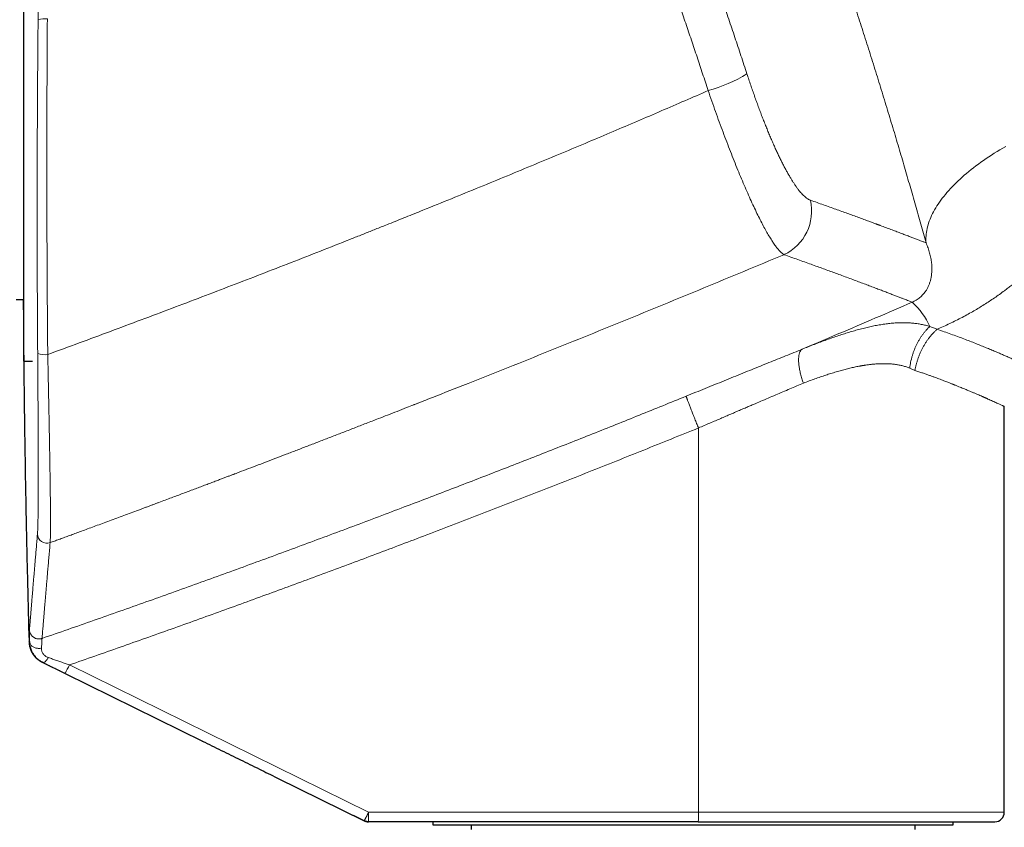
# Model space of a CAD drawing. Header units: millimetres. Extents: x 8 to 1110, y 12 to 672.
# Tile 54 of 58: x 852 to 914, y 577 to 628. Entities that reach past the tile are written whole.
import ezdxf

# ---------------------------------------------------------------- set-up
doc = ezdxf.new("R2010")
doc.units = ezdxf.units.MM

msp = doc.modelspace()

# ---------------------------------------------------------------- linework, layer by layer
at = {"color": 7, "linetype": 'Continuous', "lineweight": 30}
for p, q in [((852.109, 613.355), (852.109, 635.785)), ((852.109, 606.785), (852.109, 613.355)), ((851.609, 610.685), (852.109, 610.685)), ((852.109, 606.785), (852.656, 606.785)), ((852.109, 606.785), (852.656, 606.785)), ((914.309, 578.175), (914.309, 603.907)), ((853.267, 587.69), (863.48, 582.664)), ((868.158, 580.363), (873.696, 577.637)), ((873.696, 577.637), (873.007, 577.976)), ((894.893, 577.575), (873.961, 577.575)), ((878.059, 577.575), (878.059, 577.375)), ((878.059, 577.375), (884.111, 577.375)), ((880.472, 577.375), (880.472, 577.075)), ((884.111, 577.375), (911.059, 577.375)), ((908.646, 577.075), (908.646, 577.375)), ((911.059, 577.375), (911.059, 577.575))]:
    msp.add_line(p, q, dxfattribs=at)
at = {"color": 8, "linetype": 'Continuous', "lineweight": 0}
for p, q in [((908.641, 606.19), (908.306, 606.34)), ((894.904, 602.542), (894.904, 578.175)), ((852.471, 588.979), (852.461, 588.983)), ((853.296, 587.679), (853.305, 587.676)), ((853.306, 587.676), (853.297, 587.679)), ((873.971, 578.175), (854.993, 587.519)), ((854.718, 586.98), (868.158, 580.363)), ((873.971, 578.175), (894.904, 578.175)), ((894.904, 578.175), (914.309, 578.175))]:
    msp.add_line(p, q, dxfattribs=at)
at = {"color": 8, "linetype": 'Continuous', "lineweight": 0, "flags": 128}
for points in [[(909.341, 614.277), (909.334, 614.387), (909.332, 614.498), (909.335, 614.609), (909.341, 614.722), (909.352, 614.836), (909.368, 614.95), (909.387, 615.065), (909.411, 615.181), (909.44, 615.298), (909.472, 615.415), (909.509, 615.533), (909.551, 615.651), (909.596, 615.771), (909.646, 615.89), (909.7, 616.01), (909.759, 616.131), (909.821, 616.251), (909.888, 616.372), (909.959, 616.494), (910.034, 616.616), (910.113, 616.737), (910.196, 616.86), (910.284, 616.982), (910.375, 617.104), (910.47, 617.226), (910.57, 617.349), (910.673, 617.471), (910.78, 617.593), (910.891, 617.715), (911.006, 617.837), (911.124, 617.959), (911.247, 618.08), (911.373, 618.201), (911.502, 618.322), (911.636, 618.442), (911.772, 618.562), (911.913, 618.682), (912.057, 618.801), (912.204, 618.92), (912.355, 619.037), (912.509, 619.155), (912.666, 619.271), (912.826, 619.387), (912.99, 619.502), (913.156, 619.617), (913.326, 619.73), (913.499, 619.843), (913.674, 619.955), (913.853, 620.066), (914.034, 620.175), (914.218, 620.284), (914.405, 620.392)], [(852.471, 588.979), (852.474, 588.942), (852.482, 588.906), (852.494, 588.87), (852.51, 588.835), (852.531, 588.802), (852.555, 588.769), (852.584, 588.739), (852.615, 588.71), (852.65, 588.684), (852.689, 588.659), (852.73, 588.638), (852.773, 588.618), (852.819, 588.602), (852.867, 588.589), (852.916, 588.578), (852.966, 588.571), (853.017, 588.566), (853.068, 588.565), (853.12, 588.567), (853.171, 588.572), (853.221, 588.581)], [(853.659, 587.985), (853.633, 587.943), (853.606, 587.904), (853.579, 587.866), (853.552, 587.832), (853.525, 587.8), (853.499, 587.771), (853.473, 587.745), (853.447, 587.723), (853.423, 587.705), (853.4, 587.69), (853.378, 587.679), (853.357, 587.672), (853.338, 587.67), (853.321, 587.671), (853.305, 587.676)]]:
    msp.add_lwpolyline(points, dxfattribs=at)
at = {"color": 8, "linetype": 'Continuous', "lineweight": 0}
for centre, radius, start, end in [((853.442, 626.937), 1.549, 84.39238, 106.35961), ((892.646, 633.997), 10.472, 285.91714, 300.62756), ((899.028, 616.293), 3.055, 295.17655, 12.98382), ((905.497, 607.184), 4.46, 23.62057, 48.28784), ((853.444, 608.774), 1.586, 252.95172, 276.2355), ((853.564, 595.834), 0.6, 181.83706, 289.97421), ((846.23, 591.664), 9.694, 331.11012, 334.68458), ((865.369, 578.025), 8.604, 357.00167, 0.99863), ((886.301, 578.025), 8.604, 357.00167, 0.99863)]:
    msp.add_arc(centre, radius, start, end, dxfattribs=at)
at = {"color": 7, "linetype": 'Continuous', "lineweight": 30}
msp.add_arc((913.709, 578.175), 0.6, 270, 0, dxfattribs=at)
at = {"color": 8, "linetype": 'Continuous', "lineweight": 0}
for points, knots in [([(909.341, 614.277), (909.286, 614.474), (909.178, 614.867), (909.011, 615.462), (908.843, 616.062), (908.672, 616.665), (908.501, 617.268), (908.328, 617.871), (908.153, 618.474), (907.977, 619.081), (907.797, 619.695), (907.613, 620.317), (907.426, 620.947), (907.237, 621.581), (907.045, 622.218), (906.85, 622.859), (906.654, 623.504), (906.455, 624.15), (906.254, 624.797), (906.052, 625.444), (905.849, 626.092), (905.643, 626.741), (905.437, 627.388), (905.231, 628.031), (905.024, 628.671), (904.816, 629.31), (904.606, 629.953), (904.393, 630.598), (904.178, 631.247), (903.962, 631.895), (903.744, 632.542), (903.525, 633.188), (903.305, 633.833), (903.085, 634.475), (902.864, 635.113), (902.644, 635.746), (902.423, 636.377), (902.202, 637.007), (901.981, 637.63), (901.76, 638.248), (901.54, 638.86), (901.321, 639.467), (901.101, 640.073), (900.88, 640.676), (900.658, 641.28), (900.437, 641.878), (900.215, 642.473), (899.994, 643.063), (899.773, 643.649), (899.553, 644.23), (899.334, 644.803), (899.117, 645.369), (898.901, 645.929), (898.686, 646.482), (898.473, 647.025), (898.264, 647.559), (898.056, 648.084), (897.85, 648.603), (897.644, 649.119), (897.439, 649.631), (897.234, 650.138), (897.032, 650.637), (896.833, 651.127), (896.635, 651.609), (896.44, 652.082), (896.313, 652.391), (896.249, 652.545)], [0, 0, 0, 0, 0.015763, 0.031485, 0.047172, 0.062829, 0.078462, 0.093797, 0.10912, 0.124436, 0.139749, 0.15538, 0.171019, 0.186674, 0.202349, 0.218052, 0.233786, 0.249559, 0.265242, 0.280911, 0.296572, 0.312232, 0.327895, 0.343288, 0.358696, 0.374125, 0.389471, 0.405122, 0.420773, 0.436429, 0.452097, 0.467781, 0.483489, 0.499227, 0.514795, 0.530377, 0.545978, 0.561606, 0.577265, 0.592682, 0.608142, 0.62365, 0.638988, 0.654638, 0.670299, 0.685976, 0.701675, 0.717402, 0.733164, 0.748967, 0.764672, 0.780368, 0.79606, 0.811753, 0.827454, 0.842888, 0.858342, 0.87382, 0.88936, 0.905194, 0.921008, 0.936809, 0.952602, 0.968395, 0.984192, 1, 1, 1, 1]), ([(910.487, 649.73), (910.543, 649.608), (910.653, 649.364), (910.82, 648.992), (910.987, 648.619), (911.152, 648.245), (911.315, 647.873), (911.476, 647.503), (911.634, 647.135), (911.791, 646.769), (911.946, 646.404), (912.099, 646.04), (912.251, 645.679), (912.4, 645.319), (912.541, 644.976), (912.675, 644.65), (912.796, 644.352), (912.879, 644.147), (912.925, 644.033), (912.939, 643.998), (912.953, 643.962), (912.968, 643.927), (912.982, 643.892), (913.056, 643.708), (913.189, 643.375), (913.381, 642.889), (913.571, 642.403), (913.759, 641.916), (913.946, 641.43), (914.13, 640.944), (914.312, 640.46), (914.479, 640.01), (914.632, 639.596), (914.77, 639.219), (914.906, 638.842), (915.041, 638.467), (915.174, 638.093), (915.305, 637.721), (915.434, 637.35), (915.584, 636.918), (915.754, 636.423), (915.944, 635.86), (916.133, 635.292), (916.321, 634.72), (916.508, 634.143), (916.694, 633.561), (916.88, 632.97), (917.067, 632.37), (917.254, 631.761), (917.417, 631.22), (917.559, 630.745), (917.65, 630.439), (917.71, 630.233), (917.742, 630.126), (917.773, 630.02), (917.804, 629.913), (917.835, 629.806), (917.909, 629.551), (918.026, 629.146), (918.183, 628.591), (918.34, 628.032), (918.495, 627.471), (918.649, 626.907), (918.801, 626.341), (918.947, 625.789), (919.087, 625.251), (919.221, 624.729), (919.354, 624.206), (919.484, 623.684), (919.613, 623.161), (919.696, 622.816), (919.738, 622.642)], [0, 0, 0, 0, 0.017742, 0.035216, 0.052421, 0.069359, 0.086029, 0.10214, 0.117993, 0.133588, 0.148925, 0.164004, 0.178825, 0.193387, 0.207692, 0.220068, 0.232243, 0.242793, 0.244163, 0.24553, 0.246895, 0.248257, 0.249616, 0.250973, 0.269627, 0.288105, 0.306406, 0.324531, 0.34248, 0.360253, 0.37785, 0.395273, 0.408838, 0.422296, 0.435646, 0.448888, 0.462023, 0.47505, 0.487969, 0.500781, 0.520054, 0.53944, 0.558937, 0.578546, 0.598268, 0.618103, 0.638052, 0.65865, 0.679369, 0.700208, 0.714029, 0.727902, 0.731544, 0.73519, 0.73884, 0.742493, 0.74615, 0.74981, 0.768734, 0.787847, 0.807149, 0.82664, 0.846322, 0.866193, 0.886254, 0.90481, 0.923527, 0.942405, 0.961442, 0.980641, 1, 1, 1, 1]), ([(853.011, 639.943), (853.013, 639.929), (853.016, 639.899), (853.022, 639.837), (853.027, 639.762), (853.031, 639.674), (853.036, 639.572), (853.039, 639.459), (853.043, 639.336), (853.046, 639.205), (853.049, 639.062), (853.052, 638.909), (853.054, 638.741), (853.056, 638.559), (853.058, 638.361), (853.059, 638.152), (853.061, 637.931), (853.062, 637.7), (853.062, 637.519), (853.062, 637.398), (853.063, 637.349), (853.063, 637.31), (853.063, 637.278), (853.063, 637.244), (853.063, 637.192), (853.063, 637.119), (853.063, 637.015), (853.063, 636.894), (853.063, 636.755), (853.063, 636.603), (853.063, 636.439), (853.062, 636.263), (853.062, 636.072), (853.061, 635.867), (853.06, 635.647), (853.059, 635.414), (853.058, 635.167), (853.057, 634.904), (853.056, 634.649), (853.055, 634.405), (853.053, 634.176), (853.052, 633.964), (853.051, 633.774), (853.05, 633.648), (853.049, 633.562), (853.049, 633.517), (853.049, 633.472), (853.048, 633.426), (853.048, 633.385), (853.047, 633.235), (853.045, 632.975), (853.042, 632.601), (853.04, 632.226), (853.037, 631.851), (853.033, 631.471), (853.03, 631.087), (853.027, 630.7), (853.023, 630.285), (853.019, 629.843), (853.014, 629.373), (853.01, 628.9), (853.007, 628.583), (853.005, 628.424)], [0, 0, 0, 0, 0.023509, 0.046965, 0.070375, 0.093748, 0.11709, 0.140409, 0.162378, 0.184336, 0.206285, 0.22823, 0.250175, 0.273451, 0.296733, 0.320024, 0.343326, 0.366643, 0.389977, 0.39573, 0.400704, 0.403542, 0.406495, 0.409563, 0.412747, 0.420708, 0.429312, 0.440392, 0.452385, 0.465293, 0.478717, 0.49301, 0.508171, 0.524173, 0.541012, 0.558365, 0.576524, 0.59549, 0.615263, 0.630555, 0.646298, 0.662494, 0.673431, 0.684567, 0.687516, 0.690478, 0.693455, 0.696445, 0.699448, 0.701632, 0.725772, 0.749912, 0.773191, 0.796474, 0.819767, 0.84307, 0.866386, 0.889718, 0.91724, 0.944791, 0.972376, 1, 1, 1, 1]), ([(893.379, 638.083), (893.531, 637.678), (893.834, 636.868), (894.283, 635.651), (894.728, 634.432), (895.167, 633.211), (895.601, 631.99), (896.021, 630.79), (896.429, 629.612), (896.824, 628.457), (897.215, 627.301), (897.601, 626.144), (897.855, 625.372), (897.981, 624.986)], [0, 0, 0, 0, 0.093392, 0.186744, 0.280065, 0.373366, 0.466656, 0.559944, 0.647908, 0.735888, 0.823892, 0.911926, 1, 1, 1, 1]), ([(895.518, 623.927), (895.402, 624.283), (895.169, 624.996), (894.814, 626.064), (894.456, 627.132), (894.094, 628.199), (893.728, 629.265), (893.359, 630.331), (892.973, 631.431), (892.57, 632.565), (892.151, 633.734), (891.727, 634.901), (891.298, 636.067), (891.009, 636.843), (890.864, 637.231)], [0, 0, 0, 0, 0.080075, 0.160116, 0.240127, 0.320116, 0.400089, 0.480052, 0.560011, 0.647969, 0.735938, 0.823928, 0.911945, 1, 1, 1, 1]), ([(853.593, 628.479), (853.59, 628.109), (853.585, 627.367), (853.579, 626.255), (853.573, 625.142), (853.569, 624.03), (853.565, 622.917), (853.562, 621.738), (853.56, 620.493), (853.56, 619.182), (853.561, 617.871), (853.563, 616.606), (853.566, 615.389), (853.57, 614.218), (853.575, 613.048), (853.581, 611.877), (853.588, 610.707), (853.596, 609.536), (853.606, 608.366), (853.613, 607.587), (853.616, 607.197)], [0, 0, 0, 0, 0.052428, 0.104802, 0.157129, 0.209414, 0.261665, 0.313887, 0.375406, 0.436905, 0.498392, 0.55988, 0.614788, 0.669711, 0.724658, 0.779635, 0.834651, 0.889711, 0.944825, 1, 1, 1, 1]), ([(853.005, 628.424), (853.002, 628.055), (852.994, 627.318), (852.985, 626.212), (852.977, 625.105), (852.969, 623.998), (852.963, 622.892), (852.957, 621.719), (852.952, 620.481), (852.949, 619.177), (852.946, 617.873), (852.946, 616.615), (852.946, 615.404), (852.947, 614.24), (852.95, 613.076), (852.953, 611.912), (852.958, 610.748), (852.964, 609.584), (852.971, 608.42), (852.976, 607.645), (852.979, 607.257)], [0, 0, 0, 0, 0.05243, 0.104807, 0.157136, 0.209423, 0.261675, 0.313899, 0.375419, 0.436917, 0.498405, 0.559892, 0.6148, 0.669723, 0.724668, 0.779644, 0.834658, 0.889716, 0.944828, 1, 1, 1, 1]), ([(897.981, 624.986), (898.02, 624.868), (898.098, 624.632), (898.217, 624.281), (898.337, 623.932), (898.458, 623.588), (898.579, 623.249), (898.701, 622.918), (898.822, 622.594), (898.944, 622.275), (899.067, 621.96), (899.191, 621.649), (899.315, 621.344), (899.44, 621.045), (899.564, 620.755), (899.688, 620.473), (899.81, 620.201), (899.931, 619.94), (900.052, 619.688), (900.171, 619.445), (900.29, 619.21), (900.409, 618.984), (900.526, 618.769), (900.641, 618.565), (900.754, 618.374), (900.864, 618.196), (900.972, 618.03), (901.077, 617.876), (901.181, 617.731), (901.283, 617.598), (901.383, 617.477), (901.481, 617.368), (901.577, 617.271), (901.669, 617.187), (901.758, 617.115), (901.843, 617.057), (901.926, 617.01), (901.978, 616.99), (902.005, 616.979)], [0, 0, 0, 0, 0.028102, 0.056179, 0.084273, 0.112424, 0.140539, 0.168026, 0.195493, 0.222978, 0.250517, 0.278563, 0.306542, 0.334495, 0.36246, 0.39057, 0.418197, 0.445761, 0.473301, 0.500857, 0.528855, 0.556834, 0.584833, 0.612894, 0.640856, 0.668159, 0.695474, 0.722837, 0.750284, 0.778127, 0.805956, 0.833811, 0.861729, 0.889755, 0.917286, 0.944814, 0.972373, 1, 1, 1, 1]), ([(853.616, 607.197), (854.282, 607.441), (855.608, 607.927), (857.584, 608.66), (859.539, 609.39), (861.473, 610.118), (863.386, 610.843), (865.278, 611.566), (867.164, 612.293), (869.045, 613.023), (870.921, 613.757), (872.279, 614.292), (873.127, 614.628), (873.473, 614.766), (873.818, 614.903), (874.163, 615.04), (874.514, 615.18), (874.881, 615.326), (875.492, 615.57), (876.338, 615.909), (877.659, 616.441), (879.217, 617.072), (881.008, 617.802), (882.773, 618.527), (884.511, 619.247), (886.224, 619.961), (887.879, 620.656), (889.478, 621.331), (891.021, 621.988), (892.541, 622.639), (894.038, 623.284), (895.027, 623.714), (895.518, 623.927)], [0, 0, 0, 0, 0.04711, 0.093769, 0.139974, 0.185726, 0.231023, 0.275865, 0.32025, 0.365342, 0.409952, 0.454077, 0.462343, 0.470592, 0.478824, 0.487039, 0.495236, 0.503931, 0.513319, 0.539006, 0.5645, 0.607943, 0.650813, 0.693109, 0.73483, 0.775976, 0.816544, 0.854265, 0.891472, 0.928164, 0.96434, 1, 1, 1, 1]), ([(895.518, 623.927), (895.596, 623.703), (895.751, 623.256), (895.987, 622.594), (896.223, 621.941), (896.461, 621.3), (896.698, 620.673), (896.934, 620.06), (897.169, 619.465), (897.402, 618.889), (897.632, 618.333), (897.859, 617.8), (898.082, 617.291), (898.3, 616.809), (898.513, 616.356), (898.719, 615.934), (898.917, 615.543), (899.108, 615.184), (899.292, 614.858), (899.467, 614.565), (899.633, 614.305), (899.791, 614.079), (899.94, 613.887), (900.08, 613.731), (900.21, 613.607), (900.288, 613.555), (900.327, 613.528)], [0, 0, 0, 0, 0.041826, 0.083626, 0.125414, 0.167201, 0.208994, 0.250798, 0.292617, 0.334455, 0.376319, 0.418217, 0.46016, 0.502165, 0.544104, 0.585863, 0.62748, 0.668986, 0.710412, 0.751782, 0.79312, 0.834446, 0.875778, 0.917136, 0.958537, 1, 1, 1, 1]), ([(919.738, 622.642), (919.761, 622.542), (919.807, 622.34), (919.86, 622.034), (919.902, 621.726), (919.926, 621.473), (919.94, 621.276), (919.947, 621.135), (919.951, 620.994), (919.953, 620.852), (919.953, 620.71), (919.95, 620.567), (919.943, 620.372), (919.928, 620.126), (919.899, 619.829), (919.859, 619.531), (919.818, 619.28), (919.778, 619.076), (919.745, 618.919), (919.709, 618.762), (919.671, 618.605), (919.629, 618.447), (919.569, 618.234), (919.486, 617.966), (919.374, 617.644), (919.252, 617.323), (919.118, 617.005), (918.973, 616.688), (918.818, 616.374), (918.649, 616.057), (918.465, 615.735), (918.265, 615.407), (918.053, 615.083), (917.829, 614.762), (917.59, 614.439), (917.337, 614.116), (917.068, 613.792), (916.79, 613.476), (916.502, 613.167), (916.204, 612.862), (915.928, 612.595), (915.679, 612.364), (915.46, 612.167), (915.237, 611.975), (915.012, 611.786), (914.783, 611.601), (914.551, 611.419), (914.291, 611.221), (914.002, 611.011), (913.684, 610.788), (913.361, 610.571), (913.035, 610.361), (912.705, 610.158), (912.368, 609.958), (912.012, 609.756), (911.635, 609.553), (911.243, 609.351), (910.847, 609.158), (910.448, 608.972), (910.179, 608.855), (910.045, 608.797)], [0, 0, 0, 0, 0.017102, 0.034318, 0.051669, 0.069174, 0.07709, 0.085042, 0.093034, 0.101065, 0.109139, 0.117257, 0.12542, 0.142374, 0.159464, 0.176705, 0.194109, 0.203296, 0.212532, 0.221821, 0.231163, 0.24056, 0.250014, 0.269564, 0.289232, 0.309032, 0.328975, 0.349076, 0.369346, 0.389288, 0.411129, 0.433062, 0.455101, 0.47726, 0.499553, 0.523151, 0.546642, 0.570039, 0.59336, 0.61662, 0.64021, 0.656147, 0.672003, 0.687782, 0.70349, 0.719134, 0.734719, 0.750252, 0.770609, 0.790798, 0.810835, 0.830732, 0.850507, 0.870175, 0.890337, 0.912557, 0.934607, 0.956513, 0.978302, 1, 1, 1, 1]), ([(902.005, 616.979), (902.146, 616.93), (902.428, 616.831), (902.837, 616.686), (903.235, 616.545), (903.62, 616.407), (903.995, 616.273), (904.358, 616.142), (904.712, 616.013), (905.058, 615.887), (905.395, 615.764), (905.684, 615.658), (905.929, 615.567), (906.079, 615.512), (906.172, 615.477), (906.211, 615.463), (906.25, 615.448), (906.289, 615.434), (906.328, 615.42), (906.366, 615.405), (906.405, 615.391), (906.547, 615.338), (906.787, 615.249), (907.114, 615.126), (907.426, 615.009), (907.723, 614.896), (908.005, 614.789), (908.268, 614.689), (908.512, 614.596), (908.738, 614.509), (908.952, 614.427), (909.154, 614.349), (909.279, 614.301), (909.341, 614.277)], [0, 0, 0, 0, 0.041048, 0.081909, 0.122584, 0.163075, 0.203383, 0.243509, 0.283456, 0.324281, 0.36492, 0.405372, 0.43197, 0.458488, 0.463687, 0.468884, 0.474077, 0.479267, 0.484455, 0.489639, 0.49482, 0.499998, 0.547534, 0.594885, 0.642053, 0.68904, 0.735849, 0.782481, 0.826288, 0.869942, 0.913444, 0.956796, 1, 1, 1, 1]), ([(908.465, 610.514), (908.512, 610.535), (908.613, 610.583), (908.738, 610.656), (908.854, 610.735), (908.961, 610.819), (909.06, 610.908), (909.151, 611.002), (909.235, 611.1), (909.326, 611.223), (909.418, 611.372), (909.505, 611.548), (909.576, 611.73), (909.631, 611.919), (909.679, 612.141), (909.71, 612.399), (909.717, 612.694), (909.698, 612.998), (909.652, 613.309), (909.577, 613.627), (909.479, 613.947), (909.386, 614.169), (909.341, 614.277)], [0, 0, 0, 0, 0.012317, 0.026749, 0.043993, 0.064174, 0.087145, 0.112628, 0.14028, 0.169719, 0.219669, 0.272482, 0.327534, 0.38418, 0.441761, 0.524712, 0.607786, 0.690139, 0.771043, 0.85026, 0.926908, 1, 1, 1, 1]), ([(853.769, 595.27), (853.86, 595.303), (854.045, 595.371), (854.329, 595.475), (854.626, 595.584), (854.937, 595.697), (855.261, 595.816), (855.598, 595.94), (855.961, 596.074), (856.35, 596.217), (856.767, 596.371), (857.2, 596.531), (857.649, 596.697), (858.103, 596.865), (858.562, 597.035), (859.024, 597.206), (859.401, 597.347), (859.692, 597.455), (859.891, 597.529), (860.091, 597.604), (860.289, 597.677), (860.483, 597.75), (860.745, 597.848), (861.071, 597.97), (861.459, 598.115), (861.833, 598.255), (862.194, 598.391), (862.549, 598.524), (862.897, 598.654), (863.237, 598.782), (863.562, 598.905), (863.873, 599.022), (864.169, 599.134), (864.439, 599.236), (864.686, 599.329), (864.91, 599.414), (865.082, 599.479), (865.206, 599.526), (865.284, 599.555), (865.361, 599.585), (865.437, 599.613), (865.52, 599.645), (865.777, 599.742), (866.211, 599.907), (866.822, 600.139), (867.448, 600.378), (868.092, 600.624), (868.756, 600.878), (869.44, 601.139), (870.139, 601.408), (870.853, 601.683), (871.578, 601.962), (872.314, 602.247), (873.061, 602.536), (873.823, 602.832), (874.532, 603.107), (875.186, 603.363), (875.784, 603.596), (876.336, 603.812), (876.713, 603.96), (876.912, 604.038), (876.984, 604.066), (877.055, 604.094), (877.126, 604.122), (877.355, 604.211), (878.3, 604.583), (880.076, 605.283), (882.519, 606.253), (885.072, 607.274), (887.622, 608.301), (890.168, 609.334), (892.711, 610.373), (895.251, 611.418), (897.791, 612.469), (899.482, 613.175), (900.327, 613.528)], [0, 0, 0, 0, 0.00576, 0.011804, 0.01813, 0.02474, 0.031633, 0.038809, 0.046268, 0.054801, 0.063676, 0.072893, 0.082453, 0.092356, 0.101907, 0.111757, 0.121906, 0.12604, 0.130365, 0.13463, 0.138834, 0.142977, 0.147059, 0.155602, 0.163867, 0.171852, 0.179558, 0.186985, 0.194557, 0.201816, 0.208761, 0.215391, 0.221708, 0.227711, 0.232734, 0.237515, 0.242052, 0.243768, 0.245446, 0.247087, 0.24869, 0.250336, 0.252397, 0.26513, 0.278187, 0.291568, 0.305273, 0.319559, 0.334182, 0.349141, 0.364435, 0.380066, 0.395744, 0.411747, 0.428073, 0.444724, 0.457368, 0.470193, 0.483198, 0.492928, 0.494466, 0.496006, 0.497549, 0.499095, 0.500547, 0.512301, 0.560005, 0.615003, 0.669998, 0.724992, 0.779946, 0.834898, 0.88989, 0.944924, 1, 1, 1, 1]), ([(900.327, 613.528), (900.477, 613.476), (900.777, 613.37), (901.212, 613.216), (901.636, 613.064), (902.048, 612.917), (902.446, 612.774), (902.83, 612.635), (903.201, 612.5), (903.56, 612.369), (903.93, 612.233), (904.308, 612.094), (904.692, 611.952), (905.059, 611.815), (905.41, 611.684), (905.746, 611.558), (906.065, 611.437), (906.367, 611.322), (906.654, 611.213), (906.925, 611.109), (907.179, 611.012), (907.417, 610.92), (907.635, 610.836), (907.833, 610.759), (908.014, 610.689), (908.179, 610.625), (908.331, 610.566), (908.42, 610.531), (908.465, 610.514)], [0, 0, 0, 0, 0.035177, 0.07034, 0.10549, 0.140629, 0.175758, 0.210249, 0.244733, 0.27921, 0.313681, 0.354711, 0.395737, 0.436759, 0.477779, 0.5188, 0.559823, 0.600851, 0.641884, 0.682925, 0.723976, 0.765038, 0.806114, 0.844857, 0.883616, 0.922391, 0.961185, 1, 1, 1, 1]), ([(901.485, 607.536), (902.262, 607.864), (903.816, 608.52), (906.143, 609.512), (907.691, 610.18), (908.465, 610.514)], [0, 0, 0, 0, 0.333306, 0.666636, 1, 1, 1, 1]), ([(901.485, 607.536), (901.614, 607.587), (901.872, 607.691), (902.258, 607.841), (902.645, 607.988), (903.032, 608.131), (903.418, 608.269), (903.797, 608.398), (904.168, 608.519), (904.532, 608.631), (904.894, 608.735), (905.255, 608.832), (905.61, 608.919), (905.956, 608.996), (906.296, 609.062), (906.635, 609.118), (906.973, 609.163), (907.309, 609.196), (907.627, 609.214), (907.928, 609.218), (908.21, 609.211), (908.491, 609.191), (908.769, 609.158), (909.044, 609.111), (909.317, 609.051), (909.494, 608.998), (909.583, 608.971)], [0, 0, 0, 0, 0.043392, 0.087092, 0.131083, 0.175349, 0.219876, 0.264657, 0.307107, 0.349778, 0.392672, 0.435796, 0.479162, 0.520548, 0.562316, 0.604443, 0.646912, 0.689715, 0.732852, 0.770101, 0.807614, 0.84541, 0.883513, 0.921953, 0.960768, 1, 1, 1, 1]), ([(909.583, 608.971), (909.544, 608.934), (909.464, 608.86), (909.348, 608.736), (909.235, 608.604), (909.126, 608.463), (909.021, 608.313), (908.921, 608.155), (908.827, 607.99), (908.74, 607.819), (908.659, 607.642), (908.585, 607.461), (908.518, 607.277), (908.46, 607.09), (908.409, 606.902), (908.366, 606.714), (908.331, 606.527), (908.314, 606.402), (908.306, 606.34)], [0, 0, 0, 0, 0.0605936, 0.1219289, 0.1839145, 0.2464527, 0.3094401, 0.3727686, 0.4363266, 0.5, 0.5636734, 0.6272314, 0.6905599, 0.7535473, 0.8160855, 0.8780711, 0.9394064, 1, 1, 1, 1]), ([(910.045, 608.797), (910.003, 608.76), (909.919, 608.684), (909.796, 608.56), (909.677, 608.428), (909.56, 608.287), (909.448, 608.137), (909.341, 607.981), (909.239, 607.817), (909.143, 607.648), (909.054, 607.474), (908.971, 607.295), (908.896, 607.114), (908.829, 606.93), (908.77, 606.745), (908.719, 606.559), (908.675, 606.374), (908.652, 606.252), (908.641, 606.19)], [0, 0, 0, 0, 0.060675, 0.122061, 0.184069, 0.246607, 0.309573, 0.372866, 0.436378, 0.5, 0.563622, 0.627134, 0.690427, 0.753394, 0.815931, 0.87794, 0.939325, 1, 1, 1, 1]), ([(909.583, 608.971), (909.661, 608.945), (909.817, 608.893), (909.969, 608.829), (910.045, 608.797)], [0, 0, 0, 0, 0.495611, 1, 1, 1, 1]), ([(910.045, 608.797), (910.195, 608.746), (910.494, 608.645), (910.925, 608.492), (911.342, 608.341), (911.742, 608.192), (912.127, 608.044), (912.496, 607.899), (912.84, 607.761), (913.159, 607.63), (913.455, 607.507), (913.737, 607.388), (914.003, 607.274), (914.253, 607.166), (914.497, 607.06), (914.732, 606.956), (914.955, 606.857), (915.157, 606.767), (915.338, 606.685), (915.498, 606.613), (915.637, 606.549), (915.755, 606.495), (915.851, 606.45), (915.926, 606.415), (915.979, 606.39), (916.013, 606.375), (916.017, 606.373), (916.019, 606.372)], [0, 0, 0, 0, 0.04075, 0.081402, 0.121981, 0.162512, 0.203018, 0.243548, 0.284196, 0.321581, 0.359102, 0.396584, 0.433924, 0.471141, 0.508254, 0.549844, 0.591235, 0.632455, 0.67353, 0.714488, 0.755357, 0.796164, 0.836939, 0.877708, 0.918501, 0.959346, 1, 1, 1, 1]), ([(852.979, 607.257), (852.98, 607.102), (852.982, 606.792), (852.985, 606.33), (852.988, 605.871), (852.991, 605.416), (852.994, 604.968), (852.997, 604.527), (853, 604.094), (853.002, 603.666), (853.004, 603.259), (853.006, 602.941), (853.007, 602.763), (853.007, 602.707), (853.007, 602.705), (853.007, 602.704), (853.007, 602.703), (853.007, 602.698), (853.007, 602.685), (853.007, 602.658), (853.007, 602.614), (853.008, 602.556), (853.008, 602.484), (853.008, 602.396), (853.009, 602.293), (853.009, 602.176), (853.01, 602.045), (853.01, 601.9), (853.011, 601.741), (853.012, 601.571), (853.012, 601.39), (853.013, 601.198), (853.013, 600.994), (853.014, 600.835), (853.014, 600.725), (853.014, 600.675), (853.014, 600.637), (853.014, 600.605), (853.014, 600.573), (853.014, 600.502), (853.015, 600.338), (853.015, 600.083), (853.015, 599.809), (853.016, 599.563), (853.015, 599.347), (853.015, 599.132), (853.015, 598.924), (853.015, 598.724), (853.014, 598.533), (853.013, 598.347), (853.012, 598.133), (853.011, 597.894), (853.009, 597.636), (853.007, 597.393), (853.005, 597.175), (853.002, 596.982), (852.999, 596.811), (852.996, 596.65), (852.993, 596.501), (852.99, 596.364), (852.986, 596.241), (852.982, 596.132), (852.978, 596.035), (852.974, 595.95), (852.969, 595.875), (852.966, 595.835), (852.964, 595.815)], [0, 0, 0, 0, 0.028107, 0.056183, 0.084231, 0.112255, 0.140257, 0.167741, 0.195211, 0.222671, 0.250125, 0.274668, 0.285468, 0.285784, 0.285812, 0.28586, 0.285961, 0.286184, 0.286727, 0.288674, 0.291594, 0.295487, 0.300352, 0.306319, 0.313299, 0.321293, 0.3303, 0.340322, 0.351359, 0.363413, 0.376214, 0.389994, 0.404756, 0.420502, 0.425309, 0.429212, 0.431591, 0.433975, 0.436366, 0.438763, 0.450143, 0.473644, 0.497704, 0.515438, 0.533422, 0.551658, 0.570146, 0.587774, 0.605301, 0.622815, 0.640316, 0.667797, 0.695256, 0.722697, 0.750124, 0.77339, 0.796654, 0.81992, 0.843191, 0.866473, 0.889771, 0.911756, 0.933766, 0.955806, 0.977882, 1, 1, 1, 1]), ([(894.122, 604.554), (894.325, 604.636), (894.728, 604.801), (895.332, 605.046), (895.933, 605.29), (896.531, 605.533), (897.126, 605.774), (897.717, 606.014), (898.289, 606.246), (898.842, 606.469), (899.376, 606.685), (899.908, 606.9), (900.437, 607.113), (900.963, 607.326), (901.311, 607.466), (901.485, 607.536)], [0, 0, 0, 0, 0.081112, 0.161843, 0.242248, 0.322378, 0.402287, 0.48203, 0.561659, 0.6346, 0.707532, 0.780497, 0.853536, 0.92669, 1, 1, 1, 1]), ([(901.558, 605.384), (901.542, 605.432), (901.509, 605.528), (901.463, 605.672), (901.421, 605.818), (901.383, 605.964), (901.349, 606.11), (901.32, 606.254), (901.296, 606.396), (901.277, 606.533), (901.264, 606.665), (901.257, 606.79), (901.256, 606.908), (901.261, 607.017), (901.271, 607.118), (901.288, 607.209), (901.309, 607.29), (901.336, 607.36), (901.367, 607.42), (901.403, 607.469), (901.442, 607.509), (901.471, 607.527), (901.485, 607.536)], [0, 0, 0, 0, 0.046568, 0.094148, 0.142665, 0.192033, 0.242155, 0.292923, 0.344219, 0.395919, 0.447892, 0.500003, 0.552113, 0.604086, 0.655785, 0.707081, 0.757849, 0.80797, 0.857338, 0.905854, 0.953433, 1, 1, 1, 1]), ([(853.616, 607.197), (853.621, 606.991), (853.63, 606.579), (853.643, 605.967), (853.655, 605.361), (853.668, 604.762), (853.68, 604.171), (853.692, 603.588), (853.703, 603.04), (853.712, 602.525), (853.722, 602.042), (853.73, 601.569), (853.738, 601.107), (853.746, 600.655), (853.753, 600.216), (853.76, 599.789), (853.766, 599.375), (853.772, 598.976), (853.777, 598.594), (853.781, 598.228), (853.785, 597.881), (853.788, 597.551), (853.79, 597.24), (853.792, 596.948), (853.792, 596.676), (853.792, 596.424), (853.792, 596.192), (853.79, 595.982), (853.788, 595.793), (853.784, 595.627), (853.78, 595.484), (853.775, 595.362), (853.771, 595.3), (853.769, 595.27)], [0, 0, 0, 0, 0.035732, 0.071417, 0.107064, 0.142679, 0.178271, 0.213846, 0.249415, 0.28054, 0.311675, 0.342827, 0.374007, 0.405224, 0.436491, 0.467822, 0.49923, 0.530656, 0.562032, 0.593365, 0.624662, 0.655928, 0.687169, 0.718392, 0.749604, 0.780811, 0.812022, 0.843246, 0.874495, 0.905779, 0.937114, 0.968515, 1, 1, 1, 1]), ([(908.306, 606.34), (908.235, 606.366), (908.093, 606.417), (907.871, 606.48), (907.641, 606.531), (907.402, 606.571), (907.155, 606.599), (906.912, 606.614), (906.675, 606.619), (906.445, 606.616), (906.209, 606.604), (905.976, 606.585), (905.747, 606.56), (905.583, 606.538), (905.478, 606.522), (905.433, 606.515), (905.388, 606.508), (905.342, 606.501), (905.297, 606.493), (905.251, 606.485), (905.205, 606.477), (905.081, 606.454), (904.875, 606.414), (904.584, 606.349), (904.281, 606.274), (903.967, 606.19), (903.641, 606.097), (903.311, 605.997), (902.976, 605.889), (902.637, 605.776), (902.287, 605.653), (901.926, 605.523), (901.682, 605.431), (901.558, 605.384)], [0, 0, 0, 0, 0.036895, 0.074341, 0.112403, 0.151143, 0.190619, 0.230888, 0.265366, 0.300469, 0.336225, 0.372661, 0.405307, 0.438514, 0.445104, 0.451717, 0.458352, 0.46501, 0.47169, 0.478394, 0.48512, 0.491869, 0.532586, 0.574636, 0.618039, 0.662811, 0.70897, 0.756531, 0.802669, 0.850076, 0.898761, 0.948733, 1, 1, 1, 1]), ([(908.641, 606.19), (908.725, 606.162), (908.89, 606.108), (909.125, 606.028), (909.345, 605.951), (909.55, 605.879), (909.742, 605.811), (909.919, 605.746), (910.083, 605.685), (910.241, 605.626), (910.392, 605.569), (910.535, 605.514), (910.663, 605.464), (910.777, 605.42), (910.877, 605.38), (910.964, 605.346), (911.023, 605.322), (911.06, 605.307), (911.078, 605.3), (911.096, 605.293), (911.114, 605.286), (911.132, 605.279), (911.15, 605.272), (911.194, 605.254), (911.289, 605.216), (911.474, 605.142), (911.704, 605.048), (911.949, 604.947), (912.161, 604.858), (912.352, 604.777), (912.524, 604.703), (912.685, 604.634), (912.806, 604.581), (912.894, 604.543), (912.952, 604.518), (913.008, 604.493), (913.064, 604.469), (913.118, 604.445), (913.17, 604.422), (913.222, 604.399), (913.308, 604.362), (913.424, 604.31), (913.57, 604.245), (913.71, 604.182), (913.842, 604.123), (913.955, 604.071), (914.052, 604.027), (914.132, 603.99), (914.198, 603.96), (914.248, 603.936), (914.283, 603.919), (914.305, 603.909), (914.307, 603.907), (914.309, 603.907)], [0, 0, 0, 0, 0.023888, 0.046693, 0.068414, 0.089051, 0.108604, 0.127074, 0.144459, 0.160761, 0.178064, 0.193952, 0.208425, 0.221481, 0.233123, 0.243348, 0.252159, 0.254339, 0.256517, 0.258691, 0.260862, 0.26303, 0.265195, 0.267356, 0.279188, 0.300077, 0.336617, 0.368419, 0.399445, 0.426492, 0.452924, 0.478739, 0.50394, 0.51419, 0.524418, 0.534623, 0.544806, 0.554967, 0.565106, 0.575223, 0.585318, 0.616903, 0.648277, 0.685353, 0.722139, 0.758637, 0.793918, 0.828936, 0.863698, 0.898207, 0.93247, 0.966492, 1, 1, 1, 1]), ([(901.558, 605.384), (901.418, 605.325), (901.134, 605.204), (900.701, 605.019), (900.256, 604.83), (899.8, 604.635), (899.332, 604.436), (898.859, 604.234), (898.456, 604.062), (898.123, 603.919), (897.852, 603.803), (897.568, 603.682), (897.269, 603.554), (896.956, 603.42), (896.636, 603.283), (896.309, 603.143), (895.975, 603), (895.629, 602.852), (895.27, 602.699), (895.027, 602.595), (894.904, 602.542)], [0, 0, 0, 0, 0.065465, 0.132296, 0.200493, 0.270056, 0.340986, 0.413283, 0.484028, 0.52241, 0.562804, 0.60521, 0.64963, 0.696062, 0.744506, 0.792027, 0.841336, 0.892435, 0.945323, 1, 1, 1, 1]), ([(853.254, 589.197), (854.354, 589.579), (856.553, 590.343), (859.847, 591.507), (863.136, 592.683), (866.42, 593.874), (869.699, 595.078), (872.973, 596.297), (876.151, 597.494), (879.233, 598.671), (882.22, 599.824), (885.203, 600.988), (888.181, 602.165), (891.154, 603.352), (893.133, 604.153), (894.122, 604.554)], [0, 0, 0, 0, 0.0800013, 0.1600024, 0.2400032, 0.3200037, 0.400004, 0.480004, 0.5600038, 0.6333368, 0.7066696, 0.7800024, 0.853335, 0.9266675, 1, 1, 1, 1]), ([(894.122, 604.554), (894.123, 604.551), (894.124, 604.544), (894.13, 604.521), (894.141, 604.488), (894.156, 604.444), (894.177, 604.387), (894.202, 604.319), (894.232, 604.238), (894.266, 604.147), (894.306, 604.045), (894.349, 603.933), (894.396, 603.812), (894.447, 603.683), (894.5, 603.548), (894.555, 603.408), (894.612, 603.265), (894.671, 603.119), (894.729, 602.973), (894.788, 602.827), (894.846, 602.684), (894.884, 602.589), (894.904, 602.542)], [0, 0, 0, 0, 0.045927, 0.093039, 0.141256, 0.190485, 0.240614, 0.291519, 0.343064, 0.395097, 0.447462, 0.499995, 0.552528, 0.604893, 0.656927, 0.708472, 0.759379, 0.809509, 0.858739, 0.906958, 0.954071, 1, 1, 1, 1]), ([(854.993, 587.519), (856.069, 587.894), (858.221, 588.644), (861.442, 589.785), (864.657, 590.939), (867.866, 592.106), (871.069, 593.285), (874.267, 594.477), (877.564, 595.723), (880.962, 597.022), (884.458, 598.378), (887.947, 599.75), (891.43, 601.136), (893.746, 602.073), (894.904, 602.542)], [0, 0, 0, 0, 0.080156, 0.160279, 0.240373, 0.320437, 0.400473, 0.480483, 0.560468, 0.648425, 0.736354, 0.824259, 0.91214, 1, 1, 1, 1]), ([(852.964, 595.815), (852.952, 595.673), (852.928, 595.39), (852.893, 594.983), (852.86, 594.589), (852.827, 594.209), (852.796, 593.843), (852.767, 593.492), (852.737, 593.143), (852.709, 592.799), (852.68, 592.461), (852.654, 592.141), (852.629, 591.837), (852.605, 591.55), (852.583, 591.281), (852.562, 591.028), (852.543, 590.792), (852.525, 590.574), (852.508, 590.373), (852.493, 590.191), (852.48, 590.026), (852.468, 589.876), (852.461, 589.79), (852.458, 589.747)], [0, 0, 0, 0, 0.044854, 0.089696, 0.134526, 0.179344, 0.224154, 0.268955, 0.313749, 0.363015, 0.412276, 0.461533, 0.510787, 0.56004, 0.609293, 0.658548, 0.707807, 0.757072, 0.806342, 0.854741, 0.90315, 0.951569, 1, 1, 1, 1]), ([(853.254, 589.197), (853.257, 589.237), (853.264, 589.316), (853.275, 589.453), (853.288, 589.603), (853.301, 589.767), (853.316, 589.945), (853.332, 590.138), (853.35, 590.351), (853.37, 590.587), (853.391, 590.847), (853.415, 591.124), (853.44, 591.419), (853.466, 591.73), (853.494, 592.059), (853.523, 592.404), (853.554, 592.767), (853.586, 593.146), (853.62, 593.541), (853.655, 593.949), (853.692, 594.372), (853.73, 594.811), (853.756, 595.117), (853.769, 595.27)], [0, 0, 0, 0, 0.04483, 0.089649, 0.134458, 0.17926, 0.224054, 0.268842, 0.313626, 0.362883, 0.412137, 0.461391, 0.510644, 0.559899, 0.609157, 0.65842, 0.707689, 0.756966, 0.806253, 0.85467, 0.903099, 0.951542, 1, 1, 1, 1]), ([(852.458, 589.747), (852.457, 589.746), (852.457, 589.742), (852.457, 589.732), (852.457, 589.715), (852.457, 589.69), (852.457, 589.658), (852.458, 589.628), (852.458, 589.605), (852.458, 589.594), (852.458, 589.581), (852.459, 589.569), (852.459, 589.555), (852.459, 589.541), (852.46, 589.505), (852.461, 589.443), (852.463, 589.346), (852.465, 589.236), (852.468, 589.114), (852.47, 589.024), (852.471, 588.979)], [0, 0, 0, 0, 0.045978, 0.099839, 0.161533, 0.231023, 0.298613, 0.372237, 0.389598, 0.407266, 0.425239, 0.443521, 0.462109, 0.481007, 0.500213, 0.599655, 0.699232, 0.799065, 0.899277, 1, 1, 1, 1]), ([(853.254, 589.197), (853.234, 589.191), (853.194, 589.178), (853.129, 589.167), (853.062, 589.163), (852.991, 589.166), (852.92, 589.178), (852.849, 589.2), (852.78, 589.23), (852.715, 589.269), (852.656, 589.316), (852.603, 589.37), (852.558, 589.429), (852.521, 589.491), (852.493, 589.556), (852.473, 589.621), (852.461, 589.684), (852.459, 589.727), (852.458, 589.747)], [0, 0, 0, 0, 0.055087, 0.112817, 0.173024, 0.235462, 0.299808, 0.365663, 0.432564, 0.5, 0.567436, 0.634337, 0.700192, 0.764538, 0.826976, 0.887183, 0.944913, 1, 1, 1, 1]), ([(853.254, 589.197), (853.254, 589.194), (853.253, 589.188), (853.252, 589.17), (853.251, 589.144), (853.249, 589.11), (853.246, 589.069), (853.244, 589.017), (853.24, 588.952), (853.236, 588.874), (853.232, 588.786), (853.227, 588.689), (853.223, 588.617), (853.221, 588.581)], [0, 0, 0, 0, 0.084223, 0.167863, 0.251059, 0.333946, 0.416649, 0.499288, 0.598527, 0.698033, 0.797992, 0.898587, 1, 1, 1, 1]), ([(852.461, 588.983), (852.465, 588.918), (852.474, 588.787), (852.515, 588.591), (852.584, 588.401), (852.68, 588.22), (852.801, 588.054), (852.947, 587.907), (853.117, 587.786), (853.236, 587.715), (853.296, 587.679)], [0, 0, 0, 0, 0.124774, 0.250084, 0.375933, 0.501606, 0.626567, 0.750699, 0.874845, 1, 1, 1, 1]), ([(853.305, 587.676), (853.264, 587.698), (853.18, 587.742), (853.064, 587.822), (852.976, 587.895), (852.912, 587.955), (852.87, 587.999), (852.83, 588.044), (852.792, 588.09), (852.755, 588.138), (852.721, 588.187), (852.678, 588.254), (852.629, 588.343), (852.578, 588.456), (852.534, 588.577), (852.501, 588.706), (852.478, 588.842), (852.473, 588.933), (852.471, 588.979)], [0, 0, 0, 0, 0.0812864, 0.1637979, 0.2472491, 0.2832415, 0.3193313, 0.3554969, 0.3917172, 0.4279722, 0.4642428, 0.5005109, 0.5736715, 0.6511942, 0.7328712, 0.8184412, 0.9075977, 1, 1, 1, 1]), ([(853.659, 587.985), (853.62, 588), (853.545, 588.03), (853.449, 588.093), (853.37, 588.164), (853.31, 588.242), (853.265, 588.325), (853.236, 588.411), (853.22, 588.497), (853.221, 588.553), (853.221, 588.581)], [0, 0, 0, 0, 0.137212, 0.266356, 0.390659, 0.512614, 0.633907, 0.755456, 0.877548, 1, 1, 1, 1]), ([(853.659, 587.985), (853.746, 587.954), (853.92, 587.894), (854.184, 587.801), (854.452, 587.708), (854.722, 587.614), (854.903, 587.55), (854.993, 587.519)], [0, 0, 0, 0, 0.199717, 0.399097, 0.598639, 0.798803, 1, 1, 1, 1]), ([(853.305, 587.676), (853.382, 587.638), (853.534, 587.563), (853.767, 587.448), (854.002, 587.333), (854.239, 587.216), (854.478, 587.098), (854.638, 587.02), (854.718, 586.98)], [0, 0, 0, 0, 0.167291, 0.333836, 0.500025, 0.666227, 0.83278, 1, 1, 1, 1]), ([(873.696, 577.637), (873.697, 577.637), (873.699, 577.639), (873.707, 577.652), (873.717, 577.672), (873.731, 577.697), (873.747, 577.727), (873.764, 577.76), (873.778, 577.787), (873.788, 577.808), (873.796, 577.824), (873.805, 577.84), (873.812, 577.856), (873.82, 577.871), (873.828, 577.886), (873.838, 577.907), (873.852, 577.934), (873.868, 577.966), (873.882, 577.994), (873.895, 578.019), (873.905, 578.041), (873.916, 578.062), (873.926, 578.084), (873.937, 578.106), (873.948, 578.128), (873.957, 578.146), (873.964, 578.159), (873.967, 578.168), (873.97, 578.173), (873.971, 578.175)], [0, 0, 0, 0, 0.0873341, 0.1675737, 0.240716, 0.3067586, 0.383747, 0.4481145, 0.4998549, 0.5261369, 0.5513273, 0.575426, 0.5984331, 0.6203484, 0.641172, 0.6609037, 0.709526, 0.749896, 0.7849843, 0.8158897, 0.8426112, 0.8651482, 0.8911673, 0.9202388, 0.9435296, 0.9693522, 0.9834591, 0.9920682, 1, 1, 1, 1])]:
    msp.add_open_spline(points, degree=3, knots=knots, dxfattribs=at)
at = {"color": 7, "linetype": 'Continuous', "lineweight": 30}
for points, knots in [([(852.065, 610.685), (852.069, 609.973), (852.08, 607.934), (852.116, 604.568), (852.171, 600.587), (852.244, 596.607), (852.328, 592.748), (852.395, 590.216), (852.428, 589.011)], [0, 0, 0, 0, 0.098572, 0.282218, 0.465867, 0.649512, 0.83315, 1, 1, 1, 1]), ([(852.427, 589.01), (852.429, 588.978), (852.434, 588.914), (852.443, 588.819), (852.458, 588.729), (852.478, 588.643), (852.503, 588.562), (852.53, 588.487), (852.558, 588.419), (852.587, 588.359), (852.615, 588.307), (852.643, 588.258), (852.672, 588.213), (852.7, 588.172), (852.728, 588.134), (852.756, 588.099), (852.782, 588.067), (852.806, 588.04), (852.829, 588.016), (852.849, 587.995), (852.863, 587.981), (852.875, 587.97), (852.883, 587.962), (852.893, 587.953), (852.903, 587.944), (852.914, 587.934), (852.925, 587.924), (852.938, 587.913), (852.951, 587.902), (852.965, 587.891), (852.98, 587.879), (852.996, 587.867), (853.012, 587.854), (853.03, 587.842), (853.048, 587.829), (853.067, 587.816), (853.086, 587.802), (853.107, 587.789), (853.129, 587.774), (853.152, 587.76), (853.176, 587.745), (853.2, 587.73), (853.226, 587.714), (853.244, 587.704), (853.253, 587.698), (853.253, 587.698)], [0, 0, 0, 0, 0.034149, 0.065694, 0.094703, 0.121229, 0.145305, 0.166969, 0.186265, 0.201256, 0.214534, 0.226175, 0.23629, 0.245045, 0.252695, 0.259616, 0.266307, 0.273315, 0.281121, 0.290079, 0.300425, 0.306365, 0.314253, 0.324371, 0.336727, 0.351329, 0.368178, 0.387274, 0.408619, 0.432299, 0.458242, 0.486447, 0.516913, 0.54964, 0.583981, 0.6205, 0.659196, 0.700066, 0.744013, 0.790221, 0.83869, 0.889418, 0.942403, 0.997644, 1, 1, 1, 1]), ([(852.428, 589.01), (852.429, 589.006), (852.432, 588.996), (852.451, 588.987), (852.461, 588.983)], [0, 0, 0, 0, 0.4886, 1, 1, 1, 1]), ([(853.296, 587.679), (853.296, 587.679), (853.296, 587.678), (853.292, 587.679), (853.278, 587.685), (853.27, 587.689), (853.267, 587.69)], [0, 0, 0, 0, 0.160593, 0.481778, 0.802964, 1, 1, 1, 1]), ([(863.424, 582.691), (863.826, 582.494), (864.628, 582.099), (865.837, 581.505), (867.013, 580.926), (867.787, 580.545), (868.158, 580.363)], [0, 0, 0, 0, 0.256016, 0.511399, 0.766137, 1, 1, 1, 1]), ([(894.893, 577.575), (895.075, 577.575), (895.438, 577.575), (895.981, 577.575), (896.523, 577.575), (896.996, 577.575), (897.401, 577.575), (897.739, 577.575), (898.077, 577.575), (898.422, 577.575), (898.829, 577.575), (899.296, 577.575), (899.816, 577.575), (900.331, 577.575), (900.842, 577.575), (901.349, 577.575), (901.778, 577.575), (902.133, 577.575), (902.413, 577.575), (902.691, 577.575), (902.967, 577.575), (903.241, 577.575), (903.512, 577.575), (903.855, 577.575), (904.269, 577.575), (904.748, 577.575), (905.199, 577.575), (905.621, 577.575), (906.016, 577.575), (906.404, 577.575), (906.783, 577.575), (907.154, 577.575), (907.517, 577.575), (907.872, 577.575), (908.236, 577.575), (908.605, 577.575), (908.979, 577.575), (909.339, 577.575), (909.687, 577.575), (910.022, 577.575), (910.345, 577.575), (910.63, 577.575), (910.882, 577.575), (911.102, 577.575), (911.314, 577.575), (911.517, 577.575), (911.731, 577.575), (911.954, 577.575), (912.181, 577.575), (912.364, 577.575), (912.51, 577.575), (912.622, 577.575), (912.729, 577.575), (912.83, 577.575), (912.926, 577.575), (913.016, 577.575), (913.104, 577.575), (913.189, 577.575), (913.269, 577.575), (913.343, 577.575), (913.409, 577.575), (913.476, 577.575), (913.542, 577.575), (913.603, 577.575), (913.65, 577.575), (913.684, 577.575), (913.705, 577.575), (913.708, 577.575), (913.709, 577.575)], [0, 0, 0, 0, 0.018327, 0.03662, 0.054895, 0.073166, 0.084656, 0.096154, 0.107663, 0.119337, 0.131538, 0.149663, 0.167763, 0.185854, 0.203948, 0.222062, 0.240209, 0.250523, 0.260823, 0.271111, 0.28139, 0.291663, 0.301932, 0.312199, 0.331029, 0.34988, 0.368769, 0.385214, 0.401626, 0.418016, 0.434394, 0.45077, 0.467156, 0.483563, 0.5, 0.518791, 0.537541, 0.556266, 0.574981, 0.593703, 0.612447, 0.63123, 0.645665, 0.660075, 0.674465, 0.688845, 0.70322, 0.722049, 0.740901, 0.759789, 0.770886, 0.781967, 0.793036, 0.804096, 0.81515, 0.826201, 0.837254, 0.849416, 0.861588, 0.873773, 0.885829, 0.897352, 0.914471, 0.93157, 0.948661, 0.965754, 0.982863, 1, 1, 1, 1])]:
    msp.add_open_spline(points, degree=3, knots=knots, dxfattribs=at)
for points in [[(873.961, 577.575), (873.938, 577.576), (873.892, 577.577), (873.825, 577.589), (873.759, 577.608), (873.717, 577.627), (873.696, 577.637)], [(873.696, 577.637), (873.717, 577.627), (873.759, 577.608), (873.825, 577.589), (873.892, 577.577), (873.938, 577.576), (873.961, 577.575)]]:
    msp.add_open_spline(points, degree=3, dxfattribs=at)

doc.saveas('drawing.dxf')
